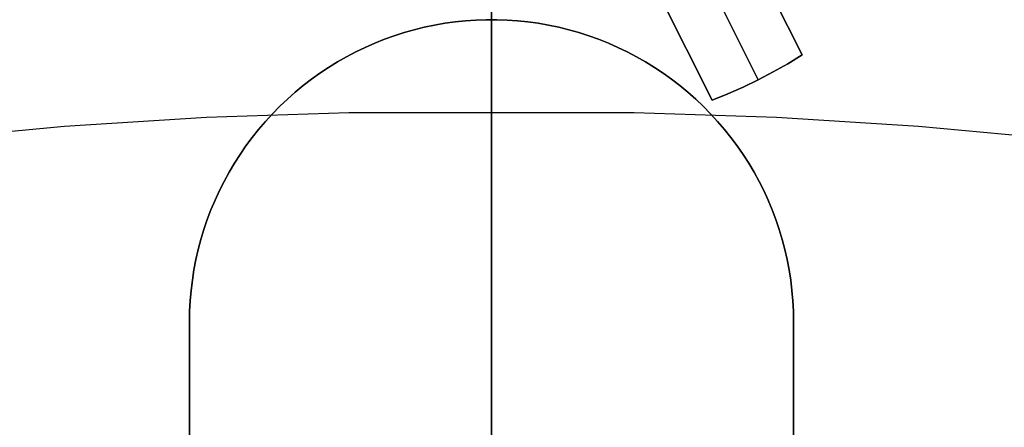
# Model space of a CAD drawing. Header units: millimetres. Extents: x 6239 to 7218, y -13987 to -13139.
# Tile 194 of 256: x 6723.79 to 6733.57, y -13410.28 to -13406.23. Entities that reach past the tile are written whole.
import ezdxf

# ---------------------------------------------------------------- set-up
doc = ezdxf.new("R2010")
doc.units = ezdxf.units.MM
doc.layers.add('color', color=7, linetype='Continuous')

msp = doc.modelspace()

# ---------------------------------------------------------------- linework, layer by layer
at = {"color": 7, "true_color": 0xffffff}
for p, q in [((6728.4792, -13407.1561, 103.0637), (6728.4792, -13386.1494, 89.0308)), ((6728.4792, -13407.1561, 103.0637), (6728.4792, -13386.1494, 89.0308)), ((6728.4792, -13406.4682, 205.8231), (6728.4792, -13405.5811, 206.4988)), ((6728.4792, -13406.4682, 205.8231), (6728.4792, -13405.5811, 206.4988)), ((6728.4792, -13410.3262, 62.1), (6728.4792, -13405.7699, 62.1)), ((6728.4792, -13410.3262, 62.1), (6728.4792, -13405.7699, 62.1)), ((6728.4792, -13406.8923, 204.2997), (6728.4792, -13405.9493, 204.9636)), ((6728.4792, -13406.8923, 204.2997), (6728.4792, -13405.9493, 204.9636)), ((6727.8117, -13406.3068, 261.0594), (6727.913, -13406.2855, 261.0594)), ((6727.913, -13406.2855, 258.0594), (6727.8117, -13406.3068, 258.0594)), ((6727.913, -13406.2855, 258.0594), (6727.8117, -13406.3068, 258.0594)), ((6727.8117, -13406.3068, 261.0594), (6727.913, -13406.2855, 261.0594)), ((6727.8117, -13406.3068, 259.5594), (6727.913, -13406.2855, 259.5594)), ((6727.913, -13406.2855, 261.0594), (6728.015, -13406.2677, 261.0594)), ((6728.015, -13406.2677, 258.0594), (6727.913, -13406.2855, 258.0594)), ((6728.015, -13406.2677, 258.0594), (6727.913, -13406.2855, 258.0594)), ((6727.913, -13406.2855, 261.0594), (6728.015, -13406.2677, 261.0594)), ((6727.913, -13406.2855, 259.5594), (6728.015, -13406.2677, 259.5594)), ((6728.015, -13406.2677, 261.0594), (6728.1176, -13406.2534, 261.0594)), ((6728.1176, -13406.2534, 258.0594), (6728.015, -13406.2677, 258.0594)), ((6728.1176, -13406.2534, 258.0594), (6728.015, -13406.2677, 258.0594)), ((6728.015, -13406.2677, 261.0594), (6728.1176, -13406.2534, 261.0594)), ((6728.015, -13406.2677, 259.5594), (6728.1176, -13406.2534, 259.5594)), ((6728.1176, -13406.2534, 261.0594), (6728.2206, -13406.2427, 261.0594)), ((6728.2206, -13406.2427, 258.0594), (6728.1176, -13406.2534, 258.0594)), ((6728.2206, -13406.2427, 258.0594), (6728.1176, -13406.2534, 258.0594)), ((6728.1176, -13406.2534, 261.0594), (6728.2206, -13406.2427, 261.0594)), ((6728.1176, -13406.2534, 259.5594), (6728.2206, -13406.2427, 259.5594)), ((6728.2206, -13406.2427, 261.0594), (6728.3239, -13406.2356, 261.0594)), ((6728.3239, -13406.2356, 258.0594), (6728.2206, -13406.2427, 258.0594)), ((6728.3239, -13406.2356, 258.0594), (6728.2206, -13406.2427, 258.0594)), ((6728.2206, -13406.2427, 261.0594), (6728.3239, -13406.2356, 261.0594)), ((6728.2206, -13406.2427, 259.5594), (6728.3239, -13406.2356, 259.5594)), ((6728.3239, -13406.2356, 261.0594), (6728.4274, -13406.232, 261.0594)), ((6728.4274, -13406.232, 258.0594), (6728.3239, -13406.2356, 258.0594)), ((6728.4274, -13406.232, 258.0594), (6728.3239, -13406.2356, 258.0594)), ((6728.3239, -13406.2356, 261.0594), (6728.4274, -13406.232, 261.0594)), ((6728.3239, -13406.2356, 259.5594), (6728.4274, -13406.232, 259.5594)), ((6728.4274, -13406.232, 261.0594), (6728.531, -13406.232, 261.0594)), ((6728.531, -13406.232, 258.0594), (6728.4274, -13406.232, 258.0594)), ((6728.531, -13406.232, 258.0594), (6728.4274, -13406.232, 258.0594)), ((6728.4274, -13406.232, 261.0594), (6728.531, -13406.232, 261.0594)), ((6728.4274, -13406.232, 259.5594), (6728.531, -13406.232, 259.5594)), ((6728.531, -13406.232, 261.0594), (6728.6345, -13406.2356, 261.0594)), ((6728.6345, -13406.2356, 258.0594), (6728.531, -13406.232, 258.0594)), ((6728.6345, -13406.2356, 258.0594), (6728.531, -13406.232, 258.0594)), ((6728.531, -13406.232, 261.0594), (6728.6345, -13406.2356, 261.0594)), ((6728.531, -13406.232, 259.5594), (6728.6345, -13406.2356, 259.5594)), ((6728.6345, -13406.2356, 261.0594), (6728.7378, -13406.2427, 261.0594)), ((6728.7378, -13406.2427, 258.0594), (6728.6345, -13406.2356, 258.0594)), ((6728.7378, -13406.2427, 258.0594), (6728.6345, -13406.2356, 258.0594)), ((6728.6345, -13406.2356, 261.0594), (6728.7378, -13406.2427, 261.0594)), ((6728.6345, -13406.2356, 259.5594), (6728.7378, -13406.2427, 259.5594)), ((6728.7378, -13406.2427, 261.0594), (6728.8408, -13406.2534, 261.0594)), ((6728.8408, -13406.2534, 258.0594), (6728.7378, -13406.2427, 258.0594)), ((6728.8408, -13406.2534, 258.0594), (6728.7378, -13406.2427, 258.0594)), ((6728.7378, -13406.2427, 261.0594), (6728.8408, -13406.2534, 261.0594)), ((6728.7378, -13406.2427, 259.5594), (6728.8408, -13406.2534, 259.5594)), ((6728.8408, -13406.2534, 261.0594), (6728.9434, -13406.2677, 261.0594)), ((6728.9434, -13406.2677, 258.0594), (6728.8408, -13406.2534, 258.0594)), ((6728.9434, -13406.2677, 258.0594), (6728.8408, -13406.2534, 258.0594)), ((6728.8408, -13406.2534, 261.0594), (6728.9434, -13406.2677, 261.0594)), ((6728.8408, -13406.2534, 259.5594), (6728.9434, -13406.2677, 259.5594)), ((6728.9434, -13406.2677, 261.0594), (6729.0454, -13406.2855, 261.0594)), ((6729.0454, -13406.2855, 258.0594), (6728.9434, -13406.2677, 258.0594)), ((6729.0454, -13406.2855, 258.0594), (6728.9434, -13406.2677, 258.0594)), ((6728.9434, -13406.2677, 261.0594), (6729.0454, -13406.2855, 261.0594)), ((6728.9434, -13406.2677, 259.5594), (6729.0454, -13406.2855, 259.5594)), ((6729.0454, -13406.2855, 261.0594), (6729.1468, -13406.3068, 261.0594)), ((6729.1468, -13406.3068, 258.0594), (6729.0454, -13406.2855, 258.0594)), ((6729.1468, -13406.3068, 258.0594), (6729.0454, -13406.2855, 258.0594)), ((6729.0454, -13406.2855, 261.0594), (6729.1468, -13406.3068, 261.0594)), ((6729.0454, -13406.2855, 259.5594), (6729.1468, -13406.3068, 259.5594)), ((6727.4154, -13406.4265, 261.0594), (6727.5129, -13406.3914, 261.0594)), ((6727.5129, -13406.3914, 258.0594), (6727.4154, -13406.4265, 258.0594)), ((6727.5129, -13406.3914, 258.0594), (6727.4154, -13406.4265, 258.0594)), ((6727.4154, -13406.4265, 261.0594), (6727.5129, -13406.3914, 261.0594)), ((6727.4154, -13406.4265, 259.5594), (6727.5129, -13406.3914, 259.5594)), ((6727.5129, -13406.3914, 261.0594), (6727.6115, -13406.3598, 261.0594)), ((6727.6115, -13406.3598, 258.0594), (6727.5129, -13406.3914, 258.0594)), ((6727.6115, -13406.3598, 258.0594), (6727.5129, -13406.3914, 258.0594)), ((6727.5129, -13406.3914, 261.0594), (6727.6115, -13406.3598, 261.0594)), ((6727.5129, -13406.3914, 259.5594), (6727.6115, -13406.3598, 259.5594)), ((6727.6115, -13406.3598, 261.0594), (6727.7111, -13406.3315, 261.0594)), ((6727.7111, -13406.3315, 258.0594), (6727.6115, -13406.3598, 258.0594)), ((6727.7111, -13406.3315, 258.0594), (6727.6115, -13406.3598, 258.0594)), ((6727.6115, -13406.3598, 261.0594), (6727.7111, -13406.3315, 261.0594)), ((6727.6115, -13406.3598, 259.5594), (6727.7111, -13406.3315, 259.5594)), ((6727.7111, -13406.3315, 261.0594), (6727.8117, -13406.3068, 261.0594)), ((6727.8117, -13406.3068, 258.0594), (6727.7111, -13406.3315, 258.0594)), ((6727.8117, -13406.3068, 258.0594), (6727.7111, -13406.3315, 258.0594)), ((6727.7111, -13406.3315, 261.0594), (6727.8117, -13406.3068, 261.0594)), ((6727.7111, -13406.3315, 259.5594), (6727.8117, -13406.3068, 259.5594)), ((6729.1468, -13406.3068, 261.0594), (6729.2473, -13406.3315, 261.0594)), ((6729.2473, -13406.3315, 258.0594), (6729.1468, -13406.3068, 258.0594)), ((6729.2473, -13406.3315, 258.0594), (6729.1468, -13406.3068, 258.0594)), ((6729.1468, -13406.3068, 261.0594), (6729.2473, -13406.3315, 261.0594)), ((6729.1468, -13406.3068, 259.5594), (6729.2473, -13406.3315, 259.5594)), ((6729.2473, -13406.3315, 261.0594), (6729.347, -13406.3598, 261.0594)), ((6729.347, -13406.3598, 258.0594), (6729.2473, -13406.3315, 258.0594)), ((6729.347, -13406.3598, 258.0594), (6729.2473, -13406.3315, 258.0594)), ((6729.2473, -13406.3315, 261.0594), (6729.347, -13406.3598, 261.0594)), ((6729.2473, -13406.3315, 259.5594), (6729.347, -13406.3598, 259.5594)), ((6729.347, -13406.3598, 261.0594), (6729.4456, -13406.3914, 261.0594)), ((6729.4456, -13406.3914, 258.0594), (6729.347, -13406.3598, 258.0594)), ((6729.4456, -13406.3914, 258.0594), (6729.347, -13406.3598, 258.0594)), ((6729.347, -13406.3598, 261.0594), (6729.4456, -13406.3914, 261.0594)), ((6729.347, -13406.3598, 259.5594), (6729.4456, -13406.3914, 259.5594)), ((6729.4456, -13406.3914, 261.0594), (6729.543, -13406.4265, 261.0594)), ((6729.543, -13406.4265, 258.0594), (6729.4456, -13406.3914, 258.0594)), ((6729.543, -13406.4265, 258.0594), (6729.4456, -13406.3914, 258.0594)), ((6729.4456, -13406.3914, 261.0594), (6729.543, -13406.4265, 261.0594)), ((6729.4456, -13406.3914, 259.5594), (6729.543, -13406.4265, 259.5594)), ((6727.2244, -13406.5066, 261.0594), (6727.3192, -13406.4649, 261.0594)), ((6727.3192, -13406.4649, 258.0594), (6727.2244, -13406.5066, 258.0594)), ((6727.3192, -13406.4649, 258.0594), (6727.2244, -13406.5066, 258.0594)), ((6727.2244, -13406.5066, 261.0594), (6727.3192, -13406.4649, 261.0594)), ((6727.2244, -13406.5066, 259.5594), (6727.3192, -13406.4649, 259.5594)), ((6727.3192, -13406.4649, 261.0594), (6727.4154, -13406.4265, 261.0594)), ((6727.4154, -13406.4265, 258.0594), (6727.3192, -13406.4649, 258.0594)), ((6727.4154, -13406.4265, 258.0594), (6727.3192, -13406.4649, 258.0594)), ((6727.3192, -13406.4649, 261.0594), (6727.4154, -13406.4265, 261.0594)), ((6727.3192, -13406.4649, 259.5594), (6727.4154, -13406.4265, 259.5594)), ((6728.4792, -13407.3783, 205.1785), (6728.4792, -13406.4682, 205.8231)), ((6728.4792, -13407.3783, 205.1785), (6728.4792, -13406.4682, 205.8231)), ((6729.543, -13406.4265, 261.0594), (6729.6392, -13406.4649, 261.0594)), ((6729.6392, -13406.4649, 258.0594), (6729.543, -13406.4265, 258.0594)), ((6729.6392, -13406.4649, 258.0594), (6729.543, -13406.4265, 258.0594)), ((6729.543, -13406.4265, 261.0594), (6729.6392, -13406.4649, 261.0594)), ((6729.543, -13406.4265, 259.5594), (6729.6392, -13406.4649, 259.5594)), ((6729.6392, -13406.4649, 261.0594), (6729.734, -13406.5066, 261.0594)), ((6729.734, -13406.5066, 258.0594), (6729.6392, -13406.4649, 258.0594)), ((6729.734, -13406.5066, 258.0594), (6729.6392, -13406.4649, 258.0594)), ((6729.6392, -13406.4649, 261.0594), (6729.734, -13406.5066, 261.0594)), ((6729.6392, -13406.4649, 259.5594), (6729.734, -13406.5066, 259.5594)), ((6727.0394, -13406.5996, 261.0594), (6727.1311, -13406.5515, 261.0594)), ((6727.1311, -13406.5515, 258.0594), (6727.0394, -13406.5996, 258.0594)), ((6727.1311, -13406.5515, 258.0594), (6727.0394, -13406.5996, 258.0594)), ((6727.0394, -13406.5996, 261.0594), (6727.1311, -13406.5515, 261.0594)), ((6727.0394, -13406.5996, 259.5594), (6727.1311, -13406.5515, 259.5594)), ((6727.1311, -13406.5515, 261.0594), (6727.2244, -13406.5066, 261.0594)), ((6727.2244, -13406.5066, 258.0594), (6727.1311, -13406.5515, 258.0594)), ((6727.2244, -13406.5066, 258.0594), (6727.1311, -13406.5515, 258.0594)), ((6727.1311, -13406.5515, 261.0594), (6727.2244, -13406.5066, 261.0594)), ((6727.1311, -13406.5515, 259.5594), (6727.2244, -13406.5066, 259.5594)), ((6729.734, -13406.5066, 261.0594), (6729.8273, -13406.5515, 261.0594)), ((6729.8273, -13406.5515, 258.0594), (6729.734, -13406.5066, 258.0594)), ((6729.8273, -13406.5515, 258.0594), (6729.734, -13406.5066, 258.0594)), ((6729.734, -13406.5066, 261.0594), (6729.8273, -13406.5515, 261.0594)), ((6729.734, -13406.5066, 259.5594), (6729.8273, -13406.5515, 259.5594)), ((6729.8273, -13406.5515, 261.0594), (6729.919, -13406.5996, 261.0594)), ((6729.919, -13406.5996, 258.0594), (6729.8273, -13406.5515, 258.0594)), ((6729.919, -13406.5996, 258.0594), (6729.8273, -13406.5515, 258.0594)), ((6729.8273, -13406.5515, 261.0594), (6729.919, -13406.5996, 261.0594)), ((6729.8273, -13406.5515, 259.5594), (6729.919, -13406.5996, 259.5594)), ((6726.8613, -13406.7052, 261.0594), (6726.9494, -13406.6509, 261.0594)), ((6726.9494, -13406.6509, 258.0594), (6726.8613, -13406.7052, 258.0594)), ((6726.9494, -13406.6509, 258.0594), (6726.8613, -13406.7052, 258.0594)), ((6726.8613, -13406.7052, 261.0594), (6726.9494, -13406.6509, 261.0594)), ((6726.8613, -13406.7052, 259.5594), (6726.9494, -13406.6509, 259.5594)), ((6726.9494, -13406.6509, 261.0594), (6727.0394, -13406.5996, 261.0594)), ((6727.0394, -13406.5996, 258.0594), (6726.9494, -13406.6509, 258.0594)), ((6727.0394, -13406.5996, 258.0594), (6726.9494, -13406.6509, 258.0594)), ((6726.9494, -13406.6509, 261.0594), (6727.0394, -13406.5996, 261.0594)), ((6726.9494, -13406.6509, 259.5594), (6727.0394, -13406.5996, 259.5594)), ((6729.919, -13406.5996, 261.0594), (6730.009, -13406.6509, 261.0594)), ((6730.009, -13406.6509, 258.0594), (6729.919, -13406.5996, 258.0594)), ((6730.009, -13406.6509, 258.0594), (6729.919, -13406.5996, 258.0594)), ((6729.919, -13406.5996, 261.0594), (6730.009, -13406.6509, 261.0594)), ((6729.919, -13406.5996, 259.5594), (6730.009, -13406.6509, 259.5594)), ((6730.009, -13406.6509, 261.0594), (6730.0972, -13406.7052, 261.0594)), ((6730.0972, -13406.7052, 258.0594), (6730.009, -13406.6509, 258.0594)), ((6730.0972, -13406.7052, 258.0594), (6730.009, -13406.6509, 258.0594)), ((6730.009, -13406.6509, 261.0594), (6730.0972, -13406.7052, 261.0594)), ((6730.009, -13406.6509, 259.5594), (6730.0972, -13406.7052, 259.5594)), ((6726.6908, -13406.8229, 261.0594), (6726.775, -13406.7626, 261.0594)), ((6726.775, -13406.7626, 258.0594), (6726.6908, -13406.8229, 258.0594)), ((6726.775, -13406.7626, 258.0594), (6726.6908, -13406.8229, 258.0594)), ((6726.6908, -13406.8229, 261.0594), (6726.775, -13406.7626, 261.0594)), ((6726.6908, -13406.8229, 259.5594), (6726.775, -13406.7626, 259.5594)), ((6726.775, -13406.7626, 261.0594), (6726.8613, -13406.7052, 261.0594)), ((6726.8613, -13406.7052, 258.0594), (6726.775, -13406.7626, 258.0594)), ((6726.8613, -13406.7052, 258.0594), (6726.775, -13406.7626, 258.0594)), ((6726.775, -13406.7626, 261.0594), (6726.8613, -13406.7052, 261.0594)), ((6726.775, -13406.7626, 259.5594), (6726.8613, -13406.7052, 259.5594)), ((6730.0972, -13406.7052, 261.0594), (6730.1834, -13406.7626, 261.0594)), ((6730.1834, -13406.7626, 258.0594), (6730.0972, -13406.7052, 258.0594)), ((6730.1834, -13406.7626, 258.0594), (6730.0972, -13406.7052, 258.0594)), ((6730.0972, -13406.7052, 261.0594), (6730.1834, -13406.7626, 261.0594)), ((6730.0972, -13406.7052, 259.5594), (6730.1834, -13406.7626, 259.5594)), ((6730.1834, -13406.7626, 261.0594), (6730.2676, -13406.8229, 261.0594)), ((6730.2676, -13406.8229, 258.0594), (6730.1834, -13406.7626, 258.0594)), ((6730.2676, -13406.8229, 258.0594), (6730.1834, -13406.7626, 258.0594)), ((6730.1834, -13406.7626, 261.0594), (6730.2676, -13406.8229, 261.0594)), ((6730.1834, -13406.7626, 259.5594), (6730.2676, -13406.8229, 259.5594)), ((6726.5289, -13406.952, 261.0594), (6726.6088, -13406.886, 261.0594)), ((6726.6088, -13406.886, 258.0594), (6726.5289, -13406.952, 258.0594)), ((6726.6088, -13406.886, 258.0594), (6726.5289, -13406.952, 258.0594)), ((6726.5289, -13406.952, 261.0594), (6726.6088, -13406.886, 261.0594)), ((6726.5289, -13406.952, 259.5594), (6726.6088, -13406.886, 259.5594)), ((6726.6088, -13406.886, 261.0594), (6726.6908, -13406.8229, 261.0594)), ((6726.6908, -13406.8229, 258.0594), (6726.6088, -13406.886, 258.0594)), ((6726.6908, -13406.8229, 258.0594), (6726.6088, -13406.886, 258.0594)), ((6726.6088, -13406.886, 261.0594), (6726.6908, -13406.8229, 261.0594)), ((6726.6088, -13406.886, 259.5594), (6726.6908, -13406.8229, 259.5594)), ((6730.2676, -13406.8229, 261.0594), (6730.3497, -13406.886, 261.0594)), ((6730.3497, -13406.886, 258.0594), (6730.2676, -13406.8229, 258.0594)), ((6730.3497, -13406.886, 258.0594), (6730.2676, -13406.8229, 258.0594)), ((6730.2676, -13406.8229, 261.0594), (6730.3497, -13406.886, 261.0594)), ((6730.2676, -13406.8229, 259.5594), (6730.3497, -13406.886, 259.5594)), ((6730.3497, -13406.886, 261.0594), (6730.4295, -13406.952, 261.0594)), ((6730.4295, -13406.952, 258.0594), (6730.3497, -13406.886, 258.0594)), ((6730.4295, -13406.952, 258.0594), (6730.3497, -13406.886, 258.0594)), ((6730.3497, -13406.886, 261.0594), (6730.4295, -13406.952, 261.0594)), ((6730.3497, -13406.886, 259.5594), (6730.4295, -13406.952, 259.5594)), ((6726.4514, -13407.0207, 261.0594), (6726.5289, -13406.952, 261.0594)), ((6726.5289, -13406.952, 258.0594), (6726.4514, -13407.0207, 258.0594)), ((6726.5289, -13406.952, 258.0594), (6726.4514, -13407.0207, 258.0594)), ((6726.4514, -13407.0207, 261.0594), (6726.5289, -13406.952, 261.0594)), ((6726.4514, -13407.0207, 259.5594), (6726.5289, -13406.952, 259.5594)), ((6728.4792, -13407.8578, 203.669), (6728.4792, -13406.8923, 204.2997)), ((6728.4792, -13407.8578, 203.669), (6728.4792, -13406.8923, 204.2997)), ((6730.4295, -13406.952, 261.0594), (6730.5071, -13407.0207, 261.0594)), ((6730.5071, -13407.0207, 258.0594), (6730.4295, -13406.952, 258.0594)), ((6730.5071, -13407.0207, 258.0594), (6730.4295, -13406.952, 258.0594)), ((6730.4295, -13406.952, 261.0594), (6730.5071, -13407.0207, 261.0594)), ((6730.4295, -13406.952, 259.5594), (6730.5071, -13407.0207, 259.5594)), ((6726.3763, -13407.092, 261.0594), (6726.4514, -13407.0207, 261.0594)), ((6726.4514, -13407.0207, 258.0594), (6726.3763, -13407.092, 258.0594)), ((6726.4514, -13407.0207, 258.0594), (6726.3763, -13407.092, 258.0594)), ((6726.3763, -13407.092, 261.0594), (6726.4514, -13407.0207, 261.0594)), ((6726.3763, -13407.092, 259.5594), (6726.4514, -13407.0207, 259.5594)), ((6730.5071, -13407.0207, 261.0594), (6730.5822, -13407.092, 261.0594)), ((6730.5822, -13407.092, 258.0594), (6730.5071, -13407.0207, 258.0594)), ((6730.5822, -13407.092, 258.0594), (6730.5071, -13407.0207, 258.0594)), ((6730.5071, -13407.0207, 261.0594), (6730.5822, -13407.092, 261.0594)), ((6730.5071, -13407.0207, 259.5594), (6730.5822, -13407.092, 259.5594)), ((6727.0626, -13407.1578, 103.0637), (6725.6491, -13407.2034, 103.0637)), ((6727.0626, -13407.1578, 103.0637), (6725.6491, -13407.2034, 103.0637)), ((6726.2337, -13407.2422, 261.0594), (6726.3037, -13407.1659, 261.0594)), ((6726.3037, -13407.1659, 258.0594), (6726.2337, -13407.2422, 258.0594)), ((6726.3037, -13407.1659, 258.0594), (6726.2337, -13407.2422, 258.0594)), ((6726.2337, -13407.2422, 261.0594), (6726.3037, -13407.1659, 261.0594)), ((6726.2337, -13407.2422, 259.5594), (6726.3037, -13407.1659, 259.5594)), ((6726.3037, -13407.1659, 261.0594), (6726.3763, -13407.092, 261.0594)), ((6726.3763, -13407.092, 258.0594), (6726.3037, -13407.1659, 258.0594)), ((6726.3763, -13407.092, 258.0594), (6726.3037, -13407.1659, 258.0594)), ((6726.3037, -13407.1659, 261.0594), (6726.3763, -13407.092, 261.0594)), ((6726.3037, -13407.1659, 259.5594), (6726.3763, -13407.092, 259.5594)), ((6728.4792, -13407.1561, 103.0637), (6727.0626, -13407.1578, 103.0637)), ((6728.4792, -13407.1561, 103.0637), (6727.0626, -13407.1578, 103.0637)), ((6729.8958, -13407.1578, 103.0637), (6728.4792, -13407.1561, 103.0637)), ((6728.4792, -13407.4919, 103.2801), (6728.4792, -13407.1561, 103.0637)), ((6729.8958, -13407.1578, 103.0637), (6728.4792, -13407.1561, 103.0637)), ((6728.4792, -13407.4919, 103.2801), (6728.4792, -13407.1561, 103.0637)), ((6731.3094, -13407.2034, 103.0637), (6729.8958, -13407.1578, 103.0637)), ((6731.3094, -13407.2034, 103.0637), (6729.8958, -13407.1578, 103.0637)), ((6730.5822, -13407.092, 261.0594), (6730.6547, -13407.1659, 261.0594)), ((6730.6547, -13407.1659, 258.0594), (6730.5822, -13407.092, 258.0594)), ((6730.6547, -13407.1659, 258.0594), (6730.5822, -13407.092, 258.0594)), ((6730.5822, -13407.092, 261.0594), (6730.6547, -13407.1659, 261.0594)), ((6730.5822, -13407.092, 259.5594), (6730.6547, -13407.1659, 259.5594)), ((6730.6547, -13407.1659, 261.0594), (6730.7248, -13407.2422, 261.0594)), ((6730.7248, -13407.2422, 258.0594), (6730.6547, -13407.1659, 258.0594)), ((6730.7248, -13407.2422, 258.0594), (6730.6547, -13407.1659, 258.0594)), ((6730.6547, -13407.1659, 261.0594), (6730.7248, -13407.2422, 261.0594)), ((6730.6547, -13407.1659, 259.5594), (6730.7248, -13407.2422, 259.5594)), ((6725.6491, -13407.2034, 103.0637), (6724.2395, -13407.2925, 103.0637)), ((6725.6491, -13407.2034, 103.0637), (6724.2395, -13407.2925, 103.0637)), ((6726.1664, -13407.3209, 261.0594), (6726.2337, -13407.2422, 261.0594)), ((6726.2337, -13407.2422, 258.0594), (6726.1664, -13407.3209, 258.0594)), ((6726.2337, -13407.2422, 258.0594), (6726.1664, -13407.3209, 258.0594)), ((6726.1664, -13407.3209, 261.0594), (6726.2337, -13407.2422, 261.0594)), ((6726.1664, -13407.3209, 259.5594), (6726.2337, -13407.2422, 259.5594)), ((6730.7248, -13407.2422, 261.0594), (6730.7921, -13407.3209, 261.0594)), ((6730.7921, -13407.3209, 258.0594), (6730.7248, -13407.2422, 258.0594)), ((6730.7921, -13407.3209, 258.0594), (6730.7248, -13407.2422, 258.0594)), ((6730.7248, -13407.2422, 261.0594), (6730.7921, -13407.3209, 261.0594)), ((6730.7248, -13407.2422, 259.5594), (6730.7921, -13407.3209, 259.5594)), ((6732.7189, -13407.2925, 103.0637), (6731.3094, -13407.2034, 103.0637)), ((6732.7189, -13407.2925, 103.0637), (6731.3094, -13407.2034, 103.0637)), ((6724.2395, -13407.2925, 103.0637), (6722.8348, -13407.4244, 103.0637)), ((6724.2395, -13407.2925, 103.0637), (6722.8348, -13407.4244, 103.0637)), ((6726.1018, -13407.4018, 261.0594), (6726.1664, -13407.3209, 261.0594)), ((6726.1664, -13407.3209, 258.0594), (6726.1018, -13407.4018, 258.0594)), ((6726.1664, -13407.3209, 258.0594), (6726.1018, -13407.4018, 258.0594)), ((6726.1018, -13407.4018, 261.0594), (6726.1664, -13407.3209, 261.0594)), ((6726.1018, -13407.4018, 259.5594), (6726.1664, -13407.3209, 259.5594)), ((6728.4792, -13408.3102, 204.566), (6728.4792, -13407.3783, 205.1785)), ((6728.4792, -13408.3102, 204.566), (6728.4792, -13407.3783, 205.1785)), ((6730.7921, -13407.3209, 261.0594), (6730.8567, -13407.4018, 261.0594)), ((6730.8567, -13407.4018, 258.0594), (6730.7921, -13407.3209, 258.0594)), ((6730.8567, -13407.4018, 258.0594), (6730.7921, -13407.3209, 258.0594)), ((6730.7921, -13407.3209, 261.0594), (6730.8567, -13407.4018, 261.0594)), ((6730.7921, -13407.3209, 259.5594), (6730.8567, -13407.4018, 259.5594)), ((6734.1236, -13407.4244, 103.0637), (6732.7189, -13407.2925, 103.0637)), ((6734.1236, -13407.4244, 103.0637), (6732.7189, -13407.2925, 103.0637)), ((6726.0401, -13407.485, 261.0594), (6726.1018, -13407.4018, 261.0594)), ((6726.1018, -13407.4018, 258.0594), (6726.0401, -13407.485, 258.0594)), ((6726.1018, -13407.4018, 258.0594), (6726.0401, -13407.485, 258.0594)), ((6726.0401, -13407.485, 261.0594), (6726.1018, -13407.4018, 261.0594)), ((6726.0401, -13407.485, 259.5594), (6726.1018, -13407.4018, 259.5594)), ((6730.8567, -13407.4018, 261.0594), (6730.9184, -13407.485, 261.0594)), ((6730.9184, -13407.485, 258.0594), (6730.8567, -13407.4018, 258.0594)), ((6730.9184, -13407.485, 258.0594), (6730.8567, -13407.4018, 258.0594)), ((6730.8567, -13407.4018, 261.0594), (6730.9184, -13407.485, 261.0594)), ((6730.8567, -13407.4018, 259.5594), (6730.9184, -13407.485, 259.5594)), ((6725.9254, -13407.6574, 261.0594), (6725.9812, -13407.5702, 261.0594)), ((6725.9812, -13407.5702, 258.0594), (6725.9254, -13407.6574, 258.0594)), ((6725.9812, -13407.5702, 258.0594), (6725.9254, -13407.6574, 258.0594)), ((6725.9254, -13407.6574, 261.0594), (6725.9812, -13407.5702, 261.0594)), ((6725.9254, -13407.6574, 259.5594), (6725.9812, -13407.5702, 259.5594)), ((6725.9812, -13407.5702, 261.0594), (6726.0401, -13407.485, 261.0594)), ((6726.0401, -13407.485, 258.0594), (6725.9812, -13407.5702, 258.0594)), ((6726.0401, -13407.485, 258.0594), (6725.9812, -13407.5702, 258.0594)), ((6725.9812, -13407.5702, 261.0594), (6726.0401, -13407.485, 261.0594)), ((6725.9812, -13407.5702, 259.5594), (6726.0401, -13407.485, 259.5594)), ((6728.4792, -13407.8347, 103.4853), (6728.4792, -13407.4919, 103.2801)), ((6728.4792, -13407.8347, 103.4853), (6728.4792, -13407.4919, 103.2801)), ((6730.9184, -13407.485, 261.0594), (6730.9772, -13407.5702, 261.0594)), ((6730.9772, -13407.5702, 258.0594), (6730.9184, -13407.485, 258.0594)), ((6730.9772, -13407.5702, 258.0594), (6730.9184, -13407.485, 258.0594)), ((6730.9184, -13407.485, 261.0594), (6730.9772, -13407.5702, 261.0594)), ((6730.9184, -13407.485, 259.5594), (6730.9772, -13407.5702, 259.5594)), ((6730.9772, -13407.5702, 261.0594), (6731.0331, -13407.6574, 261.0594)), ((6731.0331, -13407.6574, 258.0594), (6730.9772, -13407.5702, 258.0594)), ((6731.0331, -13407.6574, 258.0594), (6730.9772, -13407.5702, 258.0594)), ((6730.9772, -13407.5702, 261.0594), (6731.0331, -13407.6574, 261.0594)), ((6730.9772, -13407.5702, 259.5594), (6731.0331, -13407.6574, 259.5594)), ((6725.8726, -13407.7465, 261.0594), (6725.9254, -13407.6574, 261.0594)), ((6725.9254, -13407.6574, 258.0594), (6725.8726, -13407.7465, 258.0594)), ((6725.9254, -13407.6574, 258.0594), (6725.8726, -13407.7465, 258.0594)), ((6725.8726, -13407.7465, 261.0594), (6725.9254, -13407.6574, 261.0594)), ((6725.8726, -13407.7465, 259.5594), (6725.9254, -13407.6574, 259.5594)), ((6731.0331, -13407.6574, 261.0594), (6731.0859, -13407.7465, 261.0594)), ((6731.0859, -13407.7465, 258.0594), (6731.0331, -13407.6574, 258.0594)), ((6731.0859, -13407.7465, 258.0594), (6731.0331, -13407.6574, 258.0594)), ((6731.0331, -13407.6574, 261.0594), (6731.0859, -13407.7465, 261.0594)), ((6731.0331, -13407.6574, 259.5594), (6731.0859, -13407.7465, 259.5594)), ((6725.8229, -13407.8374, 261.0594), (6725.8726, -13407.7465, 261.0594)), ((6725.8726, -13407.7465, 258.0594), (6725.8229, -13407.8374, 258.0594)), ((6725.8726, -13407.7465, 258.0594), (6725.8229, -13407.8374, 258.0594)), ((6725.8229, -13407.8374, 261.0594), (6725.8726, -13407.7465, 261.0594)), ((6725.8229, -13407.8374, 259.5594), (6725.8726, -13407.7465, 259.5594)), ((6731.0859, -13407.7465, 261.0594), (6731.1356, -13407.8374, 261.0594)), ((6731.1356, -13407.8374, 258.0594), (6731.0859, -13407.7465, 258.0594)), ((6731.1356, -13407.8374, 258.0594), (6731.0859, -13407.7465, 258.0594)), ((6731.0859, -13407.7465, 261.0594), (6731.1356, -13407.8374, 261.0594)), ((6731.0859, -13407.7465, 259.5594), (6731.1356, -13407.8374, 259.5594)), ((6725.7763, -13407.9299, 261.0594), (6725.8229, -13407.8374, 261.0594)), ((6725.8229, -13407.8374, 258.0594), (6725.7763, -13407.9299, 258.0594)), ((6725.8229, -13407.8374, 258.0594), (6725.7763, -13407.9299, 258.0594)), ((6725.7763, -13407.9299, 261.0594), (6725.8229, -13407.8374, 261.0594)), ((6725.7763, -13407.9299, 259.5594), (6725.8229, -13407.8374, 259.5594)), ((6728.4792, -13408.184, 103.6792), (6728.4792, -13407.8347, 103.4853)), ((6728.4792, -13408.184, 103.6792), (6728.4792, -13407.8347, 103.4853)), ((6728.4792, -13408.8447, 203.0723), (6728.4792, -13407.8578, 203.669)), ((6728.4792, -13408.8447, 203.0723), (6728.4792, -13407.8578, 203.669)), ((6731.1356, -13407.8374, 261.0594), (6731.1821, -13407.9299, 261.0594)), ((6731.1821, -13407.9299, 258.0594), (6731.1356, -13407.8374, 258.0594)), ((6731.1821, -13407.9299, 258.0594), (6731.1356, -13407.8374, 258.0594)), ((6731.1356, -13407.8374, 261.0594), (6731.1821, -13407.9299, 261.0594)), ((6731.1356, -13407.8374, 259.5594), (6731.1821, -13407.9299, 259.5594)), ((6725.733, -13408.024, 261.0594), (6725.7763, -13407.9299, 261.0594)), ((6725.7763, -13407.9299, 258.0594), (6725.733, -13408.024, 258.0594)), ((6725.7763, -13407.9299, 258.0594), (6725.733, -13408.024, 258.0594)), ((6725.733, -13408.024, 261.0594), (6725.7763, -13407.9299, 261.0594)), ((6725.733, -13408.024, 259.5594), (6725.7763, -13407.9299, 259.5594)), ((6731.1821, -13407.9299, 261.0594), (6731.2254, -13408.024, 261.0594)), ((6731.2254, -13408.024, 258.0594), (6731.1821, -13407.9299, 258.0594)), ((6731.2254, -13408.024, 258.0594), (6731.1821, -13407.9299, 258.0594)), ((6731.1821, -13407.9299, 261.0594), (6731.2254, -13408.024, 261.0594)), ((6731.1821, -13407.9299, 259.5594), (6731.2254, -13408.024, 259.5594)), ((6725.693, -13408.1195, 261.0594), (6725.733, -13408.024, 261.0594)), ((6725.733, -13408.024, 258.0594), (6725.693, -13408.1195, 258.0594)), ((6725.733, -13408.024, 258.0594), (6725.693, -13408.1195, 258.0594)), ((6725.693, -13408.1195, 261.0594), (6725.733, -13408.024, 261.0594)), ((6725.693, -13408.1195, 259.5594), (6725.733, -13408.024, 259.5594)), ((6731.2254, -13408.024, 261.0594), (6731.2655, -13408.1195, 261.0594)), ((6731.2655, -13408.1195, 258.0594), (6731.2254, -13408.024, 258.0594)), ((6731.2655, -13408.1195, 258.0594), (6731.2254, -13408.024, 258.0594)), ((6731.2254, -13408.024, 261.0594), (6731.2655, -13408.1195, 261.0594)), ((6731.2254, -13408.024, 259.5594), (6731.2655, -13408.1195, 259.5594)), ((6725.6562, -13408.2163, 261.0594), (6725.693, -13408.1195, 261.0594)), ((6725.693, -13408.1195, 258.0594), (6725.6562, -13408.2163, 258.0594)), ((6725.693, -13408.1195, 258.0594), (6725.6562, -13408.2163, 258.0594)), ((6725.6562, -13408.2163, 261.0594), (6725.693, -13408.1195, 261.0594)), ((6725.6562, -13408.2163, 259.5594), (6725.693, -13408.1195, 259.5594)), ((6731.2655, -13408.1195, 261.0594), (6731.3022, -13408.2163, 261.0594)), ((6731.3022, -13408.2163, 258.0594), (6731.2655, -13408.1195, 258.0594)), ((6731.3022, -13408.2163, 258.0594), (6731.2655, -13408.1195, 258.0594)), ((6731.2655, -13408.1195, 261.0594), (6731.3022, -13408.2163, 261.0594)), ((6731.2655, -13408.1195, 259.5594), (6731.3022, -13408.2163, 259.5594)), ((6725.6229, -13408.3143, 261.0594), (6725.6562, -13408.2163, 261.0594)), ((6725.6562, -13408.2163, 258.0594), (6725.6229, -13408.3143, 258.0594)), ((6725.6562, -13408.2163, 258.0594), (6725.6229, -13408.3143, 258.0594)), ((6725.6229, -13408.3143, 261.0594), (6725.6562, -13408.2163, 261.0594)), ((6725.6229, -13408.3143, 259.5594), (6725.6562, -13408.2163, 259.5594)), ((6728.4792, -13408.5396, 103.8613), (6728.4792, -13408.184, 103.6792)), ((6728.4792, -13408.5396, 103.8613), (6728.4792, -13408.184, 103.6792)), ((6731.3022, -13408.2163, 261.0594), (6731.3356, -13408.3143, 261.0594)), ((6731.3356, -13408.3143, 258.0594), (6731.3022, -13408.2163, 258.0594)), ((6731.3356, -13408.3143, 258.0594), (6731.3022, -13408.2163, 258.0594)), ((6731.3022, -13408.2163, 261.0594), (6731.3356, -13408.3143, 261.0594)), ((6731.3022, -13408.2163, 259.5594), (6731.3356, -13408.3143, 259.5594)), ((6725.5929, -13408.4135, 261.0594), (6725.6229, -13408.3143, 261.0594)), ((6725.6229, -13408.3143, 258.0594), (6725.5929, -13408.4135, 258.0594)), ((6725.6229, -13408.3143, 258.0594), (6725.5929, -13408.4135, 258.0594)), ((6725.5929, -13408.4135, 261.0594), (6725.6229, -13408.3143, 261.0594)), ((6725.5929, -13408.4135, 259.5594), (6725.6229, -13408.3143, 259.5594)), ((6728.4792, -13409.2628, 203.9861), (6728.4792, -13408.3102, 204.566)), ((6728.4792, -13409.2628, 203.9861), (6728.4792, -13408.3102, 204.566)), ((6731.3356, -13408.3143, 261.0594), (6731.3655, -13408.4135, 261.0594)), ((6731.3655, -13408.4135, 258.0594), (6731.3356, -13408.3143, 258.0594)), ((6731.3655, -13408.4135, 258.0594), (6731.3356, -13408.3143, 258.0594)), ((6731.3356, -13408.3143, 261.0594), (6731.3655, -13408.4135, 261.0594)), ((6731.3356, -13408.3143, 259.5594), (6731.3655, -13408.4135, 259.5594)), ((6725.5664, -13408.5136, 261.0594), (6725.5929, -13408.4135, 261.0594)), ((6725.5929, -13408.4135, 258.0594), (6725.5664, -13408.5136, 258.0594)), ((6725.5929, -13408.4135, 258.0594), (6725.5664, -13408.5136, 258.0594)), ((6725.5664, -13408.5136, 261.0594), (6725.5929, -13408.4135, 261.0594)), ((6725.5664, -13408.5136, 259.5594), (6725.5929, -13408.4135, 259.5594)), ((6731.3655, -13408.4135, 261.0594), (6731.392, -13408.5136, 261.0594)), ((6731.392, -13408.5136, 258.0594), (6731.3655, -13408.4135, 258.0594)), ((6731.392, -13408.5136, 258.0594), (6731.3655, -13408.4135, 258.0594)), ((6731.3655, -13408.4135, 261.0594), (6731.392, -13408.5136, 261.0594)), ((6731.3655, -13408.4135, 259.5594), (6731.392, -13408.5136, 259.5594)), ((6725.5433, -13408.6146, 261.0594), (6725.5664, -13408.5136, 261.0594)), ((6725.5664, -13408.5136, 258.0594), (6725.5433, -13408.6146, 258.0594)), ((6725.5664, -13408.5136, 258.0594), (6725.5433, -13408.6146, 258.0594)), ((6725.5433, -13408.6146, 261.0594), (6725.5664, -13408.5136, 261.0594)), ((6725.5433, -13408.6146, 259.5594), (6725.5664, -13408.5136, 259.5594)), ((6728.4792, -13408.9009, 104.0317), (6728.4792, -13408.5396, 103.8613)), ((6728.4792, -13408.9009, 104.0317), (6728.4792, -13408.5396, 103.8613)), ((6731.392, -13408.5136, 261.0594), (6731.4151, -13408.6146, 261.0594)), ((6731.4151, -13408.6146, 258.0594), (6731.392, -13408.5136, 258.0594)), ((6731.4151, -13408.6146, 258.0594), (6731.392, -13408.5136, 258.0594)), ((6731.392, -13408.5136, 261.0594), (6731.4151, -13408.6146, 261.0594)), ((6731.392, -13408.5136, 259.5594), (6731.4151, -13408.6146, 259.5594)), ((6725.5238, -13408.7163, 261.0594), (6725.5433, -13408.6146, 261.0594)), ((6725.5433, -13408.6146, 258.0594), (6725.5238, -13408.7163, 258.0594)), ((6725.5433, -13408.6146, 258.0594), (6725.5238, -13408.7163, 258.0594)), ((6725.5238, -13408.7163, 261.0594), (6725.5433, -13408.6146, 261.0594)), ((6725.5238, -13408.7163, 259.5594), (6725.5433, -13408.6146, 259.5594)), ((6731.4151, -13408.6146, 261.0594), (6731.4346, -13408.7163, 261.0594)), ((6731.4346, -13408.7163, 258.0594), (6731.4151, -13408.6146, 258.0594)), ((6731.4346, -13408.7163, 258.0594), (6731.4151, -13408.6146, 258.0594)), ((6731.4151, -13408.6146, 261.0594), (6731.4346, -13408.7163, 261.0594)), ((6731.4151, -13408.6146, 259.5594), (6731.4346, -13408.7163, 259.5594)), ((6725.5078, -13408.8186, 261.0594), (6725.5238, -13408.7163, 261.0594)), ((6725.5238, -13408.7163, 258.0594), (6725.5078, -13408.8186, 258.0594)), ((6725.5238, -13408.7163, 258.0594), (6725.5078, -13408.8186, 258.0594)), ((6725.5078, -13408.8186, 261.0594), (6725.5238, -13408.7163, 261.0594)), ((6725.5078, -13408.8186, 259.5594), (6725.5238, -13408.7163, 259.5594)), ((6731.4346, -13408.7163, 261.0594), (6731.4507, -13408.8186, 261.0594)), ((6731.4507, -13408.8186, 258.0594), (6731.4346, -13408.7163, 258.0594)), ((6731.4507, -13408.8186, 258.0594), (6731.4346, -13408.7163, 258.0594)), ((6731.4346, -13408.7163, 261.0594), (6731.4507, -13408.8186, 261.0594)), ((6731.4346, -13408.7163, 259.5594), (6731.4507, -13408.8186, 259.5594)), ((6725.4953, -13408.9214, 261.0594), (6725.5078, -13408.8186, 261.0594)), ((6725.5078, -13408.8186, 258.0594), (6725.4953, -13408.9214, 258.0594)), ((6725.5078, -13408.8186, 258.0594), (6725.4953, -13408.9214, 258.0594)), ((6725.4953, -13408.9214, 261.0594), (6725.5078, -13408.8186, 261.0594)), ((6725.4953, -13408.9214, 259.5594), (6725.5078, -13408.8186, 259.5594)), ((6728.4792, -13409.8518, 202.5103), (6728.4792, -13408.8447, 203.0723)), ((6728.4792, -13409.8518, 202.5103), (6728.4792, -13408.8447, 203.0723)), ((6731.4507, -13408.8186, 261.0594), (6731.4631, -13408.9214, 261.0594)), ((6731.4631, -13408.9214, 258.0594), (6731.4507, -13408.8186, 258.0594)), ((6731.4631, -13408.9214, 258.0594), (6731.4507, -13408.8186, 258.0594)), ((6731.4507, -13408.8186, 261.0594), (6731.4631, -13408.9214, 261.0594)), ((6731.4507, -13408.8186, 259.5594), (6731.4631, -13408.9214, 259.5594)), ((6725.4864, -13409.0246, 261.0594), (6725.4953, -13408.9214, 261.0594)), ((6725.4953, -13408.9214, 258.0594), (6725.4864, -13409.0246, 258.0594)), ((6725.4953, -13408.9214, 258.0594), (6725.4864, -13409.0246, 258.0594)), ((6725.4864, -13409.0246, 261.0594), (6725.4953, -13408.9214, 261.0594)), ((6725.4864, -13409.0246, 259.5594), (6725.4953, -13408.9214, 259.5594)), ((6728.4792, -13409.2677, 104.1901), (6728.4792, -13408.9009, 104.0317)), ((6728.4792, -13409.2677, 104.1901), (6728.4792, -13408.9009, 104.0317)), ((6731.4631, -13408.9214, 261.0594), (6731.4721, -13409.0246, 261.0594)), ((6731.4721, -13409.0246, 258.0594), (6731.4631, -13408.9214, 258.0594)), ((6731.4721, -13409.0246, 258.0594), (6731.4631, -13408.9214, 258.0594)), ((6731.4631, -13408.9214, 261.0594), (6731.4721, -13409.0246, 261.0594)), ((6731.4631, -13408.9214, 259.5594), (6731.4721, -13409.0246, 259.5594)), ((6725.481, -13409.128, 261.0594), (6725.4864, -13409.0246, 261.0594)), ((6725.4864, -13409.0246, 258.0594), (6725.481, -13409.128, 258.0594)), ((6725.4864, -13409.0246, 258.0594), (6725.481, -13409.128, 258.0594)), ((6725.481, -13409.128, 261.0594), (6725.4864, -13409.0246, 261.0594)), ((6725.481, -13409.128, 259.5594), (6725.4864, -13409.0246, 259.5594)), ((6731.4721, -13409.0246, 261.0594), (6731.4774, -13409.128, 261.0594)), ((6731.4774, -13409.128, 258.0594), (6731.4721, -13409.0246, 258.0594)), ((6731.4774, -13409.128, 258.0594), (6731.4721, -13409.0246, 258.0594)), ((6731.4721, -13409.0246, 261.0594), (6731.4774, -13409.128, 261.0594)), ((6731.4721, -13409.0246, 259.5594), (6731.4774, -13409.128, 259.5594)), ((6725.4792, -13409.2315, 261.0594), (6725.481, -13409.128, 261.0594)), ((6725.481, -13409.128, 258.0594), (6725.4792, -13409.2315, 258.0594)), ((6725.481, -13409.128, 258.0594), (6725.4792, -13409.2315, 258.0594)), ((6725.4792, -13409.2315, 261.0594), (6725.481, -13409.128, 261.0594)), ((6725.4792, -13409.2315, 259.5594), (6725.481, -13409.128, 259.5594)), ((6731.4774, -13409.128, 261.0594), (6731.4792, -13409.2315, 261.0594)), ((6731.4792, -13409.2315, 258.0594), (6731.4774, -13409.128, 258.0594)), ((6731.4792, -13409.2315, 258.0594), (6731.4774, -13409.128, 258.0594)), ((6731.4774, -13409.128, 261.0594), (6731.4792, -13409.2315, 261.0594)), ((6731.4774, -13409.128, 259.5594), (6731.4792, -13409.2315, 259.5594)), ((6725.4792, -13409.2315, 261.0594), (6725.4792, -13421.2315, 261.0594)), ((6725.4792, -13421.2315, 258.0594), (6725.4792, -13409.2315, 258.0594)), ((6725.4792, -13409.2315, 258.0594), (6725.4792, -13409.2315, 261.0594)), ((6725.4792, -13409.2315, 261.0594), (6725.4792, -13421.2315, 261.0594)), ((6725.4792, -13421.2315, 258.0594), (6725.4792, -13409.2315, 258.0594)), ((6725.4792, -13409.2315, 259.5594), (6725.4792, -13421.2315, 259.5594)), ((6725.4792, -13409.2315, 258.0594), (6725.4792, -13409.2315, 261.0594)), ((6731.4792, -13421.2315, 261.0594), (6731.4792, -13409.2315, 261.0594)), ((6731.4792, -13409.2315, 258.0594), (6731.4792, -13421.2315, 258.0594)), ((6731.4792, -13409.2315, 261.0594), (6731.4792, -13409.2315, 258.0594)), ((6731.4792, -13421.2315, 261.0594), (6731.4792, -13409.2315, 261.0594)), ((6731.4792, -13409.2315, 261.0594), (6731.4792, -13409.2315, 258.0594)), ((6731.4792, -13409.2315, 258.0594), (6731.4792, -13421.2315, 258.0594)), ((6731.4792, -13421.2315, 259.5594), (6731.4792, -13409.2315, 259.5594)), ((6728.4792, -13410.2349, 203.4397), (6728.4792, -13409.2628, 203.9861)), ((6728.4792, -13410.2349, 203.4397), (6728.4792, -13409.2628, 203.9861)), ((6728.4792, -13409.6395, 104.3362), (6728.4792, -13409.2677, 104.1901)), ((6728.4792, -13409.6395, 104.3362), (6728.4792, -13409.2677, 104.1901)), ((6728.4792, -13410.0159, 104.4701), (6728.4792, -13409.6395, 104.3362)), ((6728.4792, -13410.0159, 104.4701), (6728.4792, -13409.6395, 104.3362)), ((6728.4792, -13410.8778, 201.9837), (6728.4792, -13409.8518, 202.5103)), ((6728.4792, -13410.8778, 201.9837), (6728.4792, -13409.8518, 202.5103)), ((6728.4792, -13410.3965, 104.5914), (6728.4792, -13410.0159, 104.4701)), ((6728.4792, -13410.3965, 104.5914), (6728.4792, -13410.0159, 104.4701)), ((6728.4792, -13411.2255, 202.9273), (6728.4792, -13410.2349, 203.4397)), ((6728.4792, -13411.2255, 202.9273), (6728.4792, -13410.2349, 203.4397))]:
    msp.add_line(p, q, dxfattribs=at)
at = {"layer": 'color'}
msp.add_line((6728.4792, -13384.3608, 43.5), (6728.4792, -13530.3608, 43.5), dxfattribs=at)
at = {"layer": 'color', "color": 254, "true_color": 0xcad1ee}
for p, q in [((6730.4324, -13404.324, 22.3699), (6731.5639, -13406.5818, 26.7)), ((6731.5639, -13406.5818, 28.2), (6730.4324, -13404.324, 28.2)), ((6730.4324, -13404.324, 22.3699), (6731.5639, -13406.5818, 26.7)), ((6731.5639, -13406.5818, 28.2), (6730.4324, -13404.324, 28.2)), ((6730.008, -13404.5932, 22.3699), (6731.1281, -13406.8282, 26.7)), ((6730.6699, -13407.0299, 26.7), (6729.5384, -13404.7721, 22.3699)), ((6729.5384, -13404.7721, 28.2), (6730.6699, -13407.0299, 28.2)), ((6730.6699, -13407.0299, 26.7), (6729.5384, -13404.7721, 22.3699)), ((6730.3018, -13406.2954, 25.2849), (6729.5384, -13404.7721, 25.2849)), ((6729.5384, -13404.7721, 28.2), (6730.6699, -13407.0299, 28.2)), ((6731.5639, -13406.5818, 26.7), (6731.4214, -13406.6688, 26.7)), ((6731.4214, -13406.6688, 28.2), (6731.5639, -13406.5818, 28.2)), ((6731.4214, -13406.6688, 27.45), (6731.5639, -13406.5818, 27.45)), ((6731.5639, -13406.5818, 26.7), (6731.4214, -13406.6688, 26.7)), ((6731.4214, -13406.6688, 28.2), (6731.5639, -13406.5818, 28.2)), ((6731.5639, -13406.5818, 26.7), (6731.5639, -13406.5818, 28.2)), ((6731.5639, -13406.5818, 26.7), (6731.5639, -13406.5818, 28.2)), ((6731.4214, -13406.6688, 26.7), (6731.2761, -13406.751, 26.7)), ((6731.2761, -13406.751, 28.2), (6731.4214, -13406.6688, 28.2)), ((6731.2761, -13406.751, 27.45), (6731.4214, -13406.6688, 27.45)), ((6731.4214, -13406.6688, 26.7), (6731.2761, -13406.751, 26.7)), ((6731.2761, -13406.751, 28.2), (6731.4214, -13406.6688, 28.2)), ((6731.2761, -13406.751, 26.7), (6731.1281, -13406.8282, 26.7)), ((6731.1281, -13406.8282, 28.2), (6731.2761, -13406.751, 28.2)), ((6731.1281, -13406.8282, 27.45), (6731.2761, -13406.751, 27.45)), ((6731.2761, -13406.751, 26.7), (6731.1281, -13406.8282, 26.7)), ((6731.1281, -13406.8282, 28.2), (6731.2761, -13406.751, 28.2)), ((6731.1281, -13406.8282, 26.7), (6730.9776, -13406.9005, 26.7)), ((6730.9776, -13406.9005, 28.2), (6731.1281, -13406.8282, 28.2)), ((6730.9776, -13406.9005, 27.45), (6731.1281, -13406.8282, 27.45)), ((6731.1281, -13406.8282, 26.7), (6730.9776, -13406.9005, 26.7)), ((6730.9776, -13406.9005, 28.2), (6731.1281, -13406.8282, 28.2)), ((6731.1281, -13406.8282, 26.7), (6731.1281, -13406.8282, 28.2)), ((6730.8248, -13406.9678, 26.7), (6730.6699, -13407.0299, 26.7)), ((6730.6699, -13407.0299, 28.2), (6730.8248, -13406.9678, 28.2)), ((6730.6699, -13407.0299, 27.45), (6730.8248, -13406.9678, 27.45)), ((6730.8248, -13406.9678, 26.7), (6730.6699, -13407.0299, 26.7)), ((6730.6699, -13407.0299, 28.2), (6730.8248, -13406.9678, 28.2)), ((6730.9776, -13406.9005, 26.7), (6730.8248, -13406.9678, 26.7)), ((6730.8248, -13406.9678, 28.2), (6730.9776, -13406.9005, 28.2)), ((6730.8248, -13406.9678, 27.45), (6730.9776, -13406.9005, 27.45)), ((6730.9776, -13406.9005, 26.7), (6730.8248, -13406.9678, 26.7)), ((6730.8248, -13406.9678, 28.2), (6730.9776, -13406.9005, 28.2)), ((6730.6699, -13407.0299, 28.2), (6730.6699, -13407.0299, 26.7)), ((6730.6699, -13407.0299, 28.2), (6730.6699, -13407.0299, 26.7))]:
    msp.add_line(p, q, dxfattribs=at)

doc.saveas('drawing.dxf')
